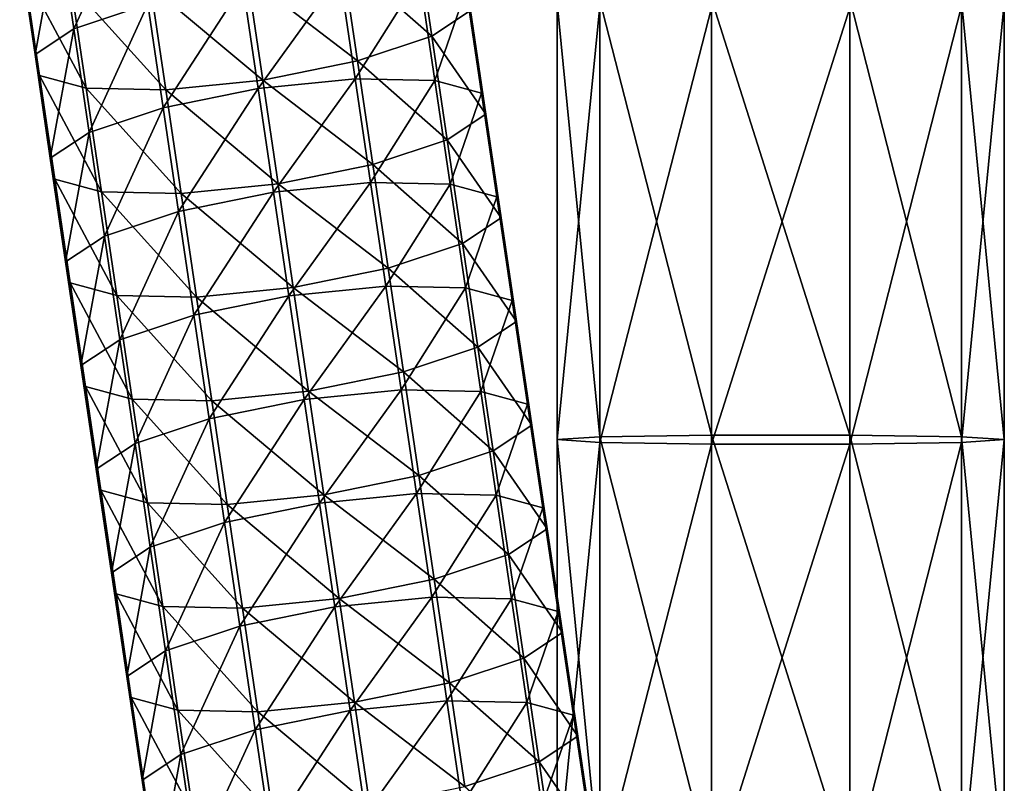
# Model space of a CAD drawing. Header units: millimetres. Extents: x -280 to 280, y 0 to 824.
# Tile 11 of 185: x 167 to 255, y 137 to 206. Entities that reach past the tile are written whole.
import ezdxf

# ---------------------------------------------------------------- set-up
doc = ezdxf.new("R2010")
doc.units = ezdxf.units.MM
doc.header["$LTSCALE"] = 101.851852
for name, color, linetype in [('13', 7, 'CONTINUOUS'), ('14', 7, 'CONTINUOUS'), ('26', 7, 'CONTINUOUS'), ('27', 7, 'CONTINUOUS')]:
    doc.layers.add(name, color=color, linetype=linetype)

msp = doc.modelspace()

# ---------------------------------------------------------------- linework, layer by layer
at = {"layer": '13', "linetype": 'Continuous'}
for points in [[(215, 206.968, -4.312), (218.82, 206.723, -16.066), (215, 167.972, -3.5), (215, 206.968, -4.312)], [(251.181, 206.723, -16.064), (255, 206.968, -4.311), (251.181, 167.727, -15.252), (251.181, 206.723, -16.064)], [(255, 206.968, -4.311), (255, 167.972, -3.499), (251.181, 167.727, -15.252), (255, 206.968, -4.311)], [(215, 167.972, -3.5), (218.82, 206.723, -16.066), (218.82, 167.727, -15.253), (215, 167.972, -3.5)], [(218.82, 206.723, -16.066), (228.82, 206.571, -23.329), (218.82, 167.727, -15.253), (218.82, 206.723, -16.066)], [(218.82, 167.727, -15.253), (228.82, 206.571, -23.329), (228.82, 167.576, -22.517), (218.82, 167.727, -15.253)], [(228.82, 206.571, -23.329), (241.181, 206.571, -23.329), (228.82, 167.576, -22.517), (228.82, 206.571, -23.329)], [(228.82, 167.576, -22.517), (241.181, 206.571, -23.329), (241.181, 167.576, -22.516), (228.82, 167.576, -22.517)], [(241.181, 206.571, -23.329), (251.181, 206.723, -16.064), (241.181, 167.576, -22.516), (241.181, 206.571, -23.329)], [(241.181, 167.576, -22.516), (251.181, 206.723, -16.064), (251.181, 167.727, -15.252), (241.181, 167.576, -22.516)], [(215, 167.972, -3.5), (218.82, 167.727, -15.253), (215, 128.977, -2.688), (215, 167.972, -3.5)], [(215, 128.977, -2.688), (218.82, 167.727, -15.253), (218.82, 128.732, -14.441), (215, 128.977, -2.688)], [(218.82, 167.727, -15.253), (228.82, 167.576, -22.517), (218.82, 128.732, -14.441), (218.82, 167.727, -15.253)], [(218.82, 128.732, -14.441), (228.82, 167.576, -22.517), (228.82, 128.581, -21.704), (218.82, 128.732, -14.441)], [(228.82, 167.576, -22.517), (241.181, 167.576, -22.516), (228.82, 128.581, -21.704), (228.82, 167.576, -22.517)], [(228.82, 128.581, -21.704), (241.181, 167.576, -22.516), (241.181, 128.581, -21.704), (228.82, 128.581, -21.704)], [(241.181, 167.576, -22.516), (251.181, 167.727, -15.252), (241.181, 128.581, -21.704), (241.181, 167.576, -22.516)], [(241.181, 128.581, -21.704), (251.181, 167.727, -15.252), (251.181, 128.732, -14.44), (241.181, 128.581, -21.704)], [(251.181, 167.727, -15.252), (255, 167.972, -3.499), (251.181, 128.732, -14.44), (251.181, 167.727, -15.252)], [(255, 167.972, -3.499), (255, 128.977, -2.686), (251.181, 128.732, -14.44), (255, 167.972, -3.499)]]:
    msp.add_3dface(points, dxfattribs=at)
at = {"layer": '14', "linetype": 'Continuous'}
for points in [[(218.819, 207.212, 7.441), (215, 206.968, -4.312), (218.819, 168.217, 8.253), (218.819, 207.212, 7.441)], [(215, 206.968, -4.312), (215, 167.972, -3.5), (218.819, 168.217, 8.253), (215, 206.968, -4.312)], [(228.819, 207.364, 14.705), (218.819, 207.212, 7.441), (228.819, 168.368, 15.517), (228.819, 207.364, 14.705)], [(228.819, 168.368, 15.517), (218.819, 207.212, 7.441), (218.819, 168.217, 8.253), (228.819, 168.368, 15.517)], [(241.18, 207.364, 14.705), (228.819, 207.364, 14.705), (241.18, 168.368, 15.518), (241.18, 207.364, 14.705)], [(241.18, 168.368, 15.518), (228.819, 207.364, 14.705), (228.819, 168.368, 15.517), (241.18, 168.368, 15.518)], [(251.18, 207.212, 7.442), (241.18, 207.364, 14.705), (251.18, 168.217, 8.254), (251.18, 207.212, 7.442)], [(251.18, 168.217, 8.254), (241.18, 207.364, 14.705), (241.18, 168.368, 15.518), (251.18, 168.217, 8.254)], [(255, 167.972, -3.499), (255, 206.968, -4.311), (251.18, 207.212, 7.442), (255, 167.972, -3.499)], [(255, 167.972, -3.499), (251.18, 207.212, 7.442), (251.18, 168.217, 8.254), (255, 167.972, -3.499)], [(218.819, 168.217, 8.253), (215, 167.972, -3.5), (218.819, 129.222, 9.066), (218.819, 168.217, 8.253)], [(228.819, 168.368, 15.517), (218.819, 168.217, 8.253), (228.819, 129.373, 16.33), (228.819, 168.368, 15.517)], [(228.819, 129.373, 16.33), (218.819, 168.217, 8.253), (218.819, 129.222, 9.066), (228.819, 129.373, 16.33)], [(241.18, 168.368, 15.518), (228.819, 168.368, 15.517), (241.18, 129.373, 16.33), (241.18, 168.368, 15.518)], [(241.18, 129.373, 16.33), (228.819, 168.368, 15.517), (228.819, 129.373, 16.33), (241.18, 129.373, 16.33)], [(251.18, 168.217, 8.254), (241.18, 168.368, 15.518), (251.18, 129.222, 9.067), (251.18, 168.217, 8.254)], [(251.18, 129.222, 9.067), (241.18, 168.368, 15.518), (241.18, 129.373, 16.33), (251.18, 129.222, 9.067)], [(255, 128.977, -2.686), (255, 167.972, -3.499), (251.18, 168.217, 8.254), (255, 128.977, -2.686)], [(255, 128.977, -2.686), (251.18, 168.217, 8.254), (251.18, 129.222, 9.067), (255, 128.977, -2.686)], [(215, 167.972, -3.5), (215, 128.977, -2.688), (218.819, 129.222, 9.066), (215, 167.972, -3.5)]]:
    msp.add_3dface(points, dxfattribs=at)
at = {"layer": '26', "linetype": 'Continuous'}
for points in [[(195.791, 211.09, -409.54), (203.796, 204.042, -417.124), (202.426, 213.307, -415.043), (195.791, 211.09, -409.54)], [(203.796, 204.042, -417.124), (207.259, 206.322, -425), (202.426, 213.307, -415.043), (203.796, 204.042, -417.124)], [(187.299, 209.376, -407.498), (197.161, 201.824, -411.621), (195.791, 211.09, -409.54), (187.299, 209.376, -407.498)], [(197.161, 201.824, -411.621), (203.796, 204.042, -417.124), (195.791, 211.09, -409.54), (197.161, 201.824, -411.621)], [(178.631, 208.504, -409.324), (188.669, 200.11, -409.579), (187.299, 209.376, -407.498), (178.631, 208.504, -409.324)], [(188.669, 200.11, -409.579), (197.161, 201.824, -411.621), (187.299, 209.376, -407.498), (188.669, 200.11, -409.579)], [(196.934, 200.223, -448.88), (195.564, 209.489, -446.799), (202.69, 209.346, -441.468), (196.934, 200.223, -448.88)], [(204.061, 200.08, -443.549), (196.934, 200.223, -448.88), (202.69, 209.346, -441.468), (204.061, 200.08, -443.549)], [(206.864, 208.215, -433.688), (204.061, 200.08, -443.549), (202.69, 209.346, -441.468), (206.864, 208.215, -433.688)], [(180.001, 199.239, -411.405), (188.669, 200.11, -409.579), (178.631, 208.504, -409.324), (180.001, 199.239, -411.405)], [(208.234, 198.95, -435.769), (204.061, 200.08, -443.549), (206.864, 208.215, -433.688), (208.234, 198.95, -435.769)], [(207.259, 206.322, -425), (208.234, 198.95, -435.769), (206.864, 208.215, -433.688), (207.259, 206.322, -425)], [(203.796, 204.042, -417.124), (208.629, 197.057, -427.081), (207.259, 206.322, -425), (203.796, 204.042, -417.124)], [(208.629, 197.057, -427.081), (208.234, 198.95, -435.769), (207.259, 206.322, -425), (208.629, 197.057, -427.081)], [(197.161, 201.824, -411.621), (205.166, 194.776, -419.205), (203.796, 204.042, -417.124), (197.161, 201.824, -411.621)], [(205.166, 194.776, -419.205), (208.629, 197.057, -427.081), (203.796, 204.042, -417.124), (205.166, 194.776, -419.205)], [(188.669, 200.11, -409.579), (198.531, 192.559, -413.701), (197.161, 201.824, -411.621), (188.669, 200.11, -409.579)], [(198.531, 192.559, -413.701), (205.166, 194.776, -419.205), (197.161, 201.824, -411.621), (198.531, 192.559, -413.701)], [(180.001, 199.239, -411.405), (190.039, 190.845, -411.66), (188.669, 200.11, -409.579), (180.001, 199.239, -411.405)], [(190.039, 190.845, -411.66), (198.531, 192.559, -413.701), (188.669, 200.11, -409.579), (190.039, 190.845, -411.66)], [(198.304, 190.958, -450.961), (196.934, 200.223, -448.88), (204.061, 200.08, -443.549), (198.304, 190.958, -450.961)], [(205.431, 190.814, -445.63), (198.304, 190.958, -450.961), (204.061, 200.08, -443.549), (205.431, 190.814, -445.63)], [(208.234, 198.95, -435.769), (205.431, 190.814, -445.63), (204.061, 200.08, -443.549), (208.234, 198.95, -435.769)], [(181.371, 189.973, -413.486), (190.039, 190.845, -411.66), (180.001, 199.239, -411.405), (181.371, 189.973, -413.486)], [(209.604, 189.684, -437.85), (205.431, 190.814, -445.63), (208.234, 198.95, -435.769), (209.604, 189.684, -437.85)], [(208.629, 197.057, -427.081), (209.604, 189.684, -437.85), (208.234, 198.95, -435.769), (208.629, 197.057, -427.081)], [(205.166, 194.776, -419.205), (209.999, 187.791, -429.162), (208.629, 197.057, -427.081), (205.166, 194.776, -419.205)], [(209.999, 187.791, -429.162), (209.604, 189.684, -437.85), (208.629, 197.057, -427.081), (209.999, 187.791, -429.162)], [(198.531, 192.559, -413.701), (206.536, 185.51, -421.286), (205.166, 194.776, -419.205), (198.531, 192.559, -413.701)], [(206.536, 185.51, -421.286), (209.999, 187.791, -429.162), (205.166, 194.776, -419.205), (206.536, 185.51, -421.286)], [(190.039, 190.845, -411.66), (199.901, 183.293, -415.782), (198.531, 192.559, -413.701), (190.039, 190.845, -411.66)], [(199.901, 183.293, -415.782), (206.536, 185.51, -421.286), (198.531, 192.559, -413.701), (199.901, 183.293, -415.782)], [(181.371, 189.973, -413.486), (191.409, 181.579, -413.741), (190.039, 190.845, -411.66), (181.371, 189.973, -413.486)], [(191.409, 181.579, -413.741), (199.901, 183.293, -415.782), (190.039, 190.845, -411.66), (191.409, 181.579, -413.741)], [(199.674, 181.692, -453.041), (198.304, 190.958, -450.961), (205.431, 190.814, -445.63), (199.674, 181.692, -453.041)], [(206.801, 181.549, -447.711), (199.674, 181.692, -453.041), (205.431, 190.814, -445.63), (206.801, 181.549, -447.711)], [(209.604, 189.684, -437.85), (206.801, 181.549, -447.711), (205.431, 190.814, -445.63), (209.604, 189.684, -437.85)], [(182.741, 180.707, -415.567), (191.409, 181.579, -413.741), (181.371, 189.973, -413.486), (182.741, 180.707, -415.567)], [(210.975, 180.419, -439.931), (206.801, 181.549, -447.711), (209.604, 189.684, -437.85), (210.975, 180.419, -439.931)], [(209.999, 187.791, -429.162), (210.975, 180.419, -439.931), (209.604, 189.684, -437.85), (209.999, 187.791, -429.162)], [(206.536, 185.51, -421.286), (211.369, 178.526, -431.243), (209.999, 187.791, -429.162), (206.536, 185.51, -421.286)], [(211.369, 178.526, -431.243), (210.975, 180.419, -439.931), (209.999, 187.791, -429.162), (211.369, 178.526, -431.243)], [(199.901, 183.293, -415.782), (207.906, 176.245, -423.367), (206.536, 185.51, -421.286), (199.901, 183.293, -415.782)], [(207.906, 176.245, -423.367), (211.369, 178.526, -431.243), (206.536, 185.51, -421.286), (207.906, 176.245, -423.367)], [(191.409, 181.579, -413.741), (201.271, 174.028, -417.863), (199.901, 183.293, -415.782), (191.409, 181.579, -413.741)], [(201.271, 174.028, -417.863), (207.906, 176.245, -423.367), (199.901, 183.293, -415.782), (201.271, 174.028, -417.863)], [(182.741, 180.707, -415.567), (192.779, 172.314, -415.822), (191.409, 181.579, -413.741), (182.741, 180.707, -415.567)], [(192.779, 172.314, -415.822), (201.271, 174.028, -417.863), (191.409, 181.579, -413.741), (192.779, 172.314, -415.822)], [(201.044, 172.427, -455.122), (199.674, 181.692, -453.041), (206.801, 181.549, -447.711), (201.044, 172.427, -455.122)], [(208.171, 172.283, -449.792), (201.044, 172.427, -455.122), (206.801, 181.549, -447.711), (208.171, 172.283, -449.792)], [(210.975, 180.419, -439.931), (208.171, 172.283, -449.792), (206.801, 181.549, -447.711), (210.975, 180.419, -439.931)], [(184.111, 171.442, -417.648), (192.779, 172.314, -415.822), (182.741, 180.707, -415.567), (184.111, 171.442, -417.648)], [(212.345, 171.153, -442.012), (208.171, 172.283, -449.792), (210.975, 180.419, -439.931), (212.345, 171.153, -442.012)], [(211.369, 178.526, -431.243), (212.345, 171.153, -442.012), (210.975, 180.419, -439.931), (211.369, 178.526, -431.243)], [(207.906, 176.245, -423.367), (212.739, 169.26, -433.324), (211.369, 178.526, -431.243), (207.906, 176.245, -423.367)], [(212.739, 169.26, -433.324), (212.345, 171.153, -442.012), (211.369, 178.526, -431.243), (212.739, 169.26, -433.324)], [(201.271, 174.028, -417.863), (209.276, 166.979, -425.448), (207.906, 176.245, -423.367), (201.271, 174.028, -417.863)], [(209.276, 166.979, -425.448), (212.739, 169.26, -433.324), (207.906, 176.245, -423.367), (209.276, 166.979, -425.448)], [(192.779, 172.314, -415.822), (202.641, 164.762, -419.944), (201.271, 174.028, -417.863), (192.779, 172.314, -415.822)], [(202.641, 164.762, -419.944), (209.276, 166.979, -425.448), (201.271, 174.028, -417.863), (202.641, 164.762, -419.944)], [(184.111, 171.442, -417.648), (194.149, 163.048, -417.903), (192.779, 172.314, -415.822), (184.111, 171.442, -417.648)], [(194.149, 163.048, -417.903), (202.641, 164.762, -419.944), (192.779, 172.314, -415.822), (194.149, 163.048, -417.903)], [(202.414, 163.161, -457.203), (201.044, 172.427, -455.122), (208.171, 172.283, -449.792), (202.414, 163.161, -457.203)], [(209.541, 163.018, -451.873), (202.414, 163.161, -457.203), (208.171, 172.283, -449.792), (209.541, 163.018, -451.873)], [(212.345, 171.153, -442.012), (209.541, 163.018, -451.873), (208.171, 172.283, -449.792), (212.345, 171.153, -442.012)], [(185.481, 162.176, -419.729), (194.149, 163.048, -417.903), (184.111, 171.442, -417.648), (185.481, 162.176, -419.729)], [(213.715, 161.888, -444.093), (209.541, 163.018, -451.873), (212.345, 171.153, -442.012), (213.715, 161.888, -444.093)], [(212.739, 169.26, -433.324), (213.715, 161.888, -444.093), (212.345, 171.153, -442.012), (212.739, 169.26, -433.324)], [(209.276, 166.979, -425.448), (214.109, 159.995, -435.405), (212.739, 169.26, -433.324), (209.276, 166.979, -425.448)], [(214.109, 159.995, -435.405), (213.715, 161.888, -444.093), (212.739, 169.26, -433.324), (214.109, 159.995, -435.405)], [(202.641, 164.762, -419.944), (210.646, 157.714, -427.529), (209.276, 166.979, -425.448), (202.641, 164.762, -419.944)], [(210.646, 157.714, -427.529), (214.109, 159.995, -435.405), (209.276, 166.979, -425.448), (210.646, 157.714, -427.529)], [(194.149, 163.048, -417.903), (204.011, 155.497, -422.025), (202.641, 164.762, -419.944), (194.149, 163.048, -417.903)], [(204.011, 155.497, -422.025), (210.646, 157.714, -427.529), (202.641, 164.762, -419.944), (204.011, 155.497, -422.025)], [(185.481, 162.176, -419.729), (195.519, 153.782, -419.984), (194.149, 163.048, -417.903), (185.481, 162.176, -419.729)], [(195.519, 153.782, -419.984), (204.011, 155.497, -422.025), (194.149, 163.048, -417.903), (195.519, 153.782, -419.984)], [(203.784, 153.895, -459.284), (202.414, 163.161, -457.203), (209.541, 163.018, -451.873), (203.784, 153.895, -459.284)], [(210.911, 153.752, -453.954), (203.784, 153.895, -459.284), (209.541, 163.018, -451.873), (210.911, 153.752, -453.954)], [(213.715, 161.888, -444.093), (210.911, 153.752, -453.954), (209.541, 163.018, -451.873), (213.715, 161.888, -444.093)], [(186.851, 152.911, -421.81), (195.519, 153.782, -419.984), (185.481, 162.176, -419.729), (186.851, 152.911, -421.81)], [(215.085, 152.622, -446.174), (210.911, 153.752, -453.954), (213.715, 161.888, -444.093), (215.085, 152.622, -446.174)], [(214.109, 159.995, -435.405), (215.085, 152.622, -446.174), (213.715, 161.888, -444.093), (214.109, 159.995, -435.405)], [(210.646, 157.714, -427.529), (215.479, 150.729, -437.486), (214.109, 159.995, -435.405), (210.646, 157.714, -427.529)], [(215.479, 150.729, -437.486), (215.085, 152.622, -446.174), (214.109, 159.995, -435.405), (215.479, 150.729, -437.486)], [(204.011, 155.497, -422.025), (212.016, 148.448, -429.61), (210.646, 157.714, -427.529), (204.011, 155.497, -422.025)], [(212.016, 148.448, -429.61), (215.479, 150.729, -437.486), (210.646, 157.714, -427.529), (212.016, 148.448, -429.61)], [(195.519, 153.782, -419.984), (205.381, 146.231, -424.106), (204.011, 155.497, -422.025), (195.519, 153.782, -419.984)], [(205.381, 146.231, -424.106), (212.016, 148.448, -429.61), (204.011, 155.497, -422.025), (205.381, 146.231, -424.106)], [(186.851, 152.911, -421.81), (196.889, 144.517, -422.065), (195.519, 153.782, -419.984), (186.851, 152.911, -421.81)], [(196.889, 144.517, -422.065), (205.381, 146.231, -424.106), (195.519, 153.782, -419.984), (196.889, 144.517, -422.065)], [(205.154, 144.63, -461.365), (203.784, 153.895, -459.284), (210.911, 153.752, -453.954), (205.154, 144.63, -461.365)], [(212.281, 144.486, -456.035), (205.154, 144.63, -461.365), (210.911, 153.752, -453.954), (212.281, 144.486, -456.035)], [(215.085, 152.622, -446.174), (212.281, 144.486, -456.035), (210.911, 153.752, -453.954), (215.085, 152.622, -446.174)], [(188.221, 143.645, -423.891), (196.889, 144.517, -422.065), (186.851, 152.911, -421.81), (188.221, 143.645, -423.891)], [(216.455, 143.356, -448.255), (212.281, 144.486, -456.035), (215.085, 152.622, -446.174), (216.455, 143.356, -448.255)], [(215.479, 150.729, -437.486), (216.455, 143.356, -448.255), (215.085, 152.622, -446.174), (215.479, 150.729, -437.486)], [(212.016, 148.448, -429.61), (216.849, 141.463, -439.567), (215.479, 150.729, -437.486), (212.016, 148.448, -429.61)], [(216.849, 141.463, -439.567), (216.455, 143.356, -448.255), (215.479, 150.729, -437.486), (216.849, 141.463, -439.567)], [(205.381, 146.231, -424.106), (213.386, 139.182, -431.691), (212.016, 148.448, -429.61), (205.381, 146.231, -424.106)], [(213.386, 139.182, -431.691), (216.849, 141.463, -439.567), (212.016, 148.448, -429.61), (213.386, 139.182, -431.691)], [(196.889, 144.517, -422.065), (206.751, 136.965, -426.187), (205.381, 146.231, -424.106), (196.889, 144.517, -422.065)], [(206.751, 136.965, -426.187), (213.386, 139.182, -431.691), (205.381, 146.231, -424.106), (206.751, 136.965, -426.187)], [(188.221, 143.645, -423.891), (198.259, 135.251, -424.146), (196.889, 144.517, -422.065), (188.221, 143.645, -423.891)], [(198.259, 135.251, -424.146), (206.751, 136.965, -426.187), (196.889, 144.517, -422.065), (198.259, 135.251, -424.146)], [(206.524, 135.364, -463.446), (205.154, 144.63, -461.365), (212.281, 144.486, -456.035), (206.524, 135.364, -463.446)], [(213.651, 135.221, -458.116), (206.524, 135.364, -463.446), (212.281, 144.486, -456.035), (213.651, 135.221, -458.116)], [(216.455, 143.356, -448.255), (213.651, 135.221, -458.116), (212.281, 144.486, -456.035), (216.455, 143.356, -448.255)], [(189.591, 134.38, -425.972), (198.259, 135.251, -424.146), (188.221, 143.645, -423.891), (189.591, 134.38, -425.972)], [(217.825, 134.091, -450.336), (213.651, 135.221, -458.116), (216.455, 143.356, -448.255), (217.825, 134.091, -450.336)], [(216.849, 141.463, -439.567), (217.825, 134.091, -450.336), (216.455, 143.356, -448.255), (216.849, 141.463, -439.567)], [(213.386, 139.182, -431.691), (218.219, 132.198, -441.648), (216.849, 141.463, -439.567), (213.386, 139.182, -431.691)], [(218.219, 132.198, -441.648), (217.825, 134.091, -450.336), (216.849, 141.463, -439.567), (218.219, 132.198, -441.648)], [(206.751, 136.965, -426.187), (214.756, 129.917, -433.772), (213.386, 139.182, -431.691), (206.751, 136.965, -426.187)], [(214.756, 129.917, -433.772), (218.219, 132.198, -441.648), (213.386, 139.182, -431.691), (214.756, 129.917, -433.772)]]:
    msp.add_3dface(points, dxfattribs=at)
at = {"layer": '27', "linetype": 'Continuous'}
for points in [[(177.033, 216.169, -444.502), (171.769, 204.686, -441.079), (170.399, 213.952, -438.998), (177.033, 216.169, -444.502)], [(178.404, 206.903, -446.583), (171.769, 204.686, -441.079), (177.033, 216.169, -444.502), (178.404, 206.903, -446.583)], [(170.399, 213.952, -438.998), (168.306, 202.405, -433.203), (166.936, 211.671, -431.122), (170.399, 213.952, -438.998)], [(171.769, 204.686, -441.079), (168.306, 202.405, -433.203), (170.399, 213.952, -438.998), (171.769, 204.686, -441.079)], [(168.306, 202.405, -433.203), (168.7, 200.512, -424.515), (166.936, 211.671, -431.122), (168.306, 202.405, -433.203)], [(166.936, 211.671, -431.122), (168.7, 200.512, -424.515), (167.33, 209.778, -422.434), (166.936, 211.671, -431.122)], [(168.7, 200.512, -424.515), (172.874, 199.382, -416.735), (167.33, 209.778, -422.434), (168.7, 200.512, -424.515)], [(167.33, 209.778, -422.434), (172.874, 199.382, -416.735), (171.504, 208.648, -414.654), (167.33, 209.778, -422.434)], [(195.564, 209.489, -446.799), (188.266, 199.352, -450.705), (186.896, 208.617, -448.624), (195.564, 209.489, -446.799)], [(195.564, 209.489, -446.799), (196.934, 200.223, -448.88), (188.266, 199.352, -450.705), (195.564, 209.489, -446.799)], [(180.001, 199.239, -411.405), (178.631, 208.504, -409.324), (171.504, 208.648, -414.654), (180.001, 199.239, -411.405)], [(172.874, 199.382, -416.735), (180.001, 199.239, -411.405), (171.504, 208.648, -414.654), (172.874, 199.382, -416.735)], [(186.896, 208.617, -448.624), (179.774, 197.638, -448.664), (178.404, 206.903, -446.583), (186.896, 208.617, -448.624)], [(188.266, 199.352, -450.705), (179.774, 197.638, -448.664), (186.896, 208.617, -448.624), (188.266, 199.352, -450.705)], [(178.404, 206.903, -446.583), (173.139, 195.42, -443.16), (171.769, 204.686, -441.079), (178.404, 206.903, -446.583)], [(179.774, 197.638, -448.664), (173.139, 195.42, -443.16), (178.404, 206.903, -446.583), (179.774, 197.638, -448.664)], [(171.769, 204.686, -441.079), (169.676, 193.14, -435.284), (168.306, 202.405, -433.203), (171.769, 204.686, -441.079)], [(173.139, 195.42, -443.16), (169.676, 193.14, -435.284), (171.769, 204.686, -441.079), (173.139, 195.42, -443.16)], [(169.676, 193.14, -435.284), (170.07, 191.247, -426.596), (168.306, 202.405, -433.203), (169.676, 193.14, -435.284)], [(168.306, 202.405, -433.203), (170.07, 191.247, -426.596), (168.7, 200.512, -424.515), (168.306, 202.405, -433.203)], [(170.07, 191.247, -426.596), (174.244, 190.116, -418.816), (168.7, 200.512, -424.515), (170.07, 191.247, -426.596)], [(168.7, 200.512, -424.515), (174.244, 190.116, -418.816), (172.874, 199.382, -416.735), (168.7, 200.512, -424.515)], [(196.934, 200.223, -448.88), (189.636, 190.086, -452.786), (188.266, 199.352, -450.705), (196.934, 200.223, -448.88)], [(196.934, 200.223, -448.88), (198.304, 190.958, -450.961), (189.636, 190.086, -452.786), (196.934, 200.223, -448.88)], [(181.371, 189.973, -413.486), (180.001, 199.239, -411.405), (172.874, 199.382, -416.735), (181.371, 189.973, -413.486)], [(174.244, 190.116, -418.816), (181.371, 189.973, -413.486), (172.874, 199.382, -416.735), (174.244, 190.116, -418.816)], [(188.266, 199.352, -450.705), (181.144, 188.372, -450.745), (179.774, 197.638, -448.664), (188.266, 199.352, -450.705)], [(189.636, 190.086, -452.786), (181.144, 188.372, -450.745), (188.266, 199.352, -450.705), (189.636, 190.086, -452.786)], [(179.774, 197.638, -448.664), (174.509, 186.155, -445.241), (173.139, 195.42, -443.16), (179.774, 197.638, -448.664)], [(181.144, 188.372, -450.745), (174.509, 186.155, -445.241), (179.774, 197.638, -448.664), (181.144, 188.372, -450.745)], [(173.139, 195.42, -443.16), (171.046, 183.874, -437.365), (169.676, 193.14, -435.284), (173.139, 195.42, -443.16)], [(174.509, 186.155, -445.241), (171.046, 183.874, -437.365), (173.139, 195.42, -443.16), (174.509, 186.155, -445.241)], [(171.046, 183.874, -437.365), (171.44, 181.981, -428.677), (169.676, 193.14, -435.284), (171.046, 183.874, -437.365)], [(169.676, 193.14, -435.284), (171.44, 181.981, -428.677), (170.07, 191.247, -426.596), (169.676, 193.14, -435.284)], [(171.44, 181.981, -428.677), (175.614, 180.851, -420.897), (170.07, 191.247, -426.596), (171.44, 181.981, -428.677)], [(170.07, 191.247, -426.596), (175.614, 180.851, -420.897), (174.244, 190.116, -418.816), (170.07, 191.247, -426.596)], [(198.304, 190.958, -450.961), (191.006, 180.821, -454.867), (189.636, 190.086, -452.786), (198.304, 190.958, -450.961)], [(198.304, 190.958, -450.961), (199.674, 181.692, -453.041), (191.006, 180.821, -454.867), (198.304, 190.958, -450.961)], [(182.741, 180.707, -415.567), (181.371, 189.973, -413.486), (174.244, 190.116, -418.816), (182.741, 180.707, -415.567)], [(175.614, 180.851, -420.897), (182.741, 180.707, -415.567), (174.244, 190.116, -418.816), (175.614, 180.851, -420.897)], [(189.636, 190.086, -452.786), (182.514, 179.106, -452.826), (181.144, 188.372, -450.745), (189.636, 190.086, -452.786)], [(191.006, 180.821, -454.867), (182.514, 179.106, -452.826), (189.636, 190.086, -452.786), (191.006, 180.821, -454.867)], [(181.144, 188.372, -450.745), (175.879, 176.889, -447.322), (174.509, 186.155, -445.241), (181.144, 188.372, -450.745)], [(182.514, 179.106, -452.826), (175.879, 176.889, -447.322), (181.144, 188.372, -450.745), (182.514, 179.106, -452.826)], [(174.509, 186.155, -445.241), (172.416, 174.608, -439.446), (171.046, 183.874, -437.365), (174.509, 186.155, -445.241)], [(175.879, 176.889, -447.322), (172.416, 174.608, -439.446), (174.509, 186.155, -445.241), (175.879, 176.889, -447.322)], [(172.416, 174.608, -439.446), (172.81, 172.715, -430.758), (171.046, 183.874, -437.365), (172.416, 174.608, -439.446)], [(171.046, 183.874, -437.365), (172.81, 172.715, -430.758), (171.44, 181.981, -428.677), (171.046, 183.874, -437.365)], [(172.81, 172.715, -430.758), (176.984, 171.585, -422.978), (171.44, 181.981, -428.677), (172.81, 172.715, -430.758)], [(171.44, 181.981, -428.677), (176.984, 171.585, -422.978), (175.614, 180.851, -420.897), (171.44, 181.981, -428.677)], [(199.674, 181.692, -453.041), (192.376, 171.555, -456.948), (191.006, 180.821, -454.867), (199.674, 181.692, -453.041)], [(199.674, 181.692, -453.041), (201.044, 172.427, -455.122), (192.376, 171.555, -456.948), (199.674, 181.692, -453.041)], [(184.111, 171.442, -417.648), (182.741, 180.707, -415.567), (175.614, 180.851, -420.897), (184.111, 171.442, -417.648)], [(176.984, 171.585, -422.978), (184.111, 171.442, -417.648), (175.614, 180.851, -420.897), (176.984, 171.585, -422.978)], [(191.006, 180.821, -454.867), (183.884, 169.841, -454.907), (182.514, 179.106, -452.826), (191.006, 180.821, -454.867)], [(192.376, 171.555, -456.948), (183.884, 169.841, -454.907), (191.006, 180.821, -454.867), (192.376, 171.555, -456.948)], [(182.514, 179.106, -452.826), (177.249, 167.624, -449.403), (175.879, 176.889, -447.322), (182.514, 179.106, -452.826)], [(183.884, 169.841, -454.907), (177.249, 167.624, -449.403), (182.514, 179.106, -452.826), (183.884, 169.841, -454.907)], [(175.879, 176.889, -447.322), (173.786, 165.343, -441.527), (172.416, 174.608, -439.446), (175.879, 176.889, -447.322)], [(177.249, 167.624, -449.403), (173.786, 165.343, -441.527), (175.879, 176.889, -447.322), (177.249, 167.624, -449.403)], [(173.786, 165.343, -441.527), (174.18, 163.45, -432.839), (172.416, 174.608, -439.446), (173.786, 165.343, -441.527)], [(172.416, 174.608, -439.446), (174.18, 163.45, -432.839), (172.81, 172.715, -430.758), (172.416, 174.608, -439.446)], [(174.18, 163.45, -432.839), (178.354, 162.32, -425.059), (172.81, 172.715, -430.758), (174.18, 163.45, -432.839)], [(172.81, 172.715, -430.758), (178.354, 162.32, -425.059), (176.984, 171.585, -422.978), (172.81, 172.715, -430.758)], [(201.044, 172.427, -455.122), (193.746, 162.289, -459.029), (192.376, 171.555, -456.948), (201.044, 172.427, -455.122)], [(201.044, 172.427, -455.122), (202.414, 163.161, -457.203), (193.746, 162.289, -459.029), (201.044, 172.427, -455.122)], [(185.481, 162.176, -419.729), (184.111, 171.442, -417.648), (176.984, 171.585, -422.978), (185.481, 162.176, -419.729)], [(178.354, 162.32, -425.059), (185.481, 162.176, -419.729), (176.984, 171.585, -422.978), (178.354, 162.32, -425.059)], [(192.376, 171.555, -456.948), (185.254, 160.575, -456.988), (183.884, 169.841, -454.907), (192.376, 171.555, -456.948)], [(193.746, 162.289, -459.029), (185.254, 160.575, -456.988), (192.376, 171.555, -456.948), (193.746, 162.289, -459.029)], [(183.884, 169.841, -454.907), (178.619, 158.358, -451.484), (177.249, 167.624, -449.403), (183.884, 169.841, -454.907)], [(185.254, 160.575, -456.988), (178.619, 158.358, -451.484), (183.884, 169.841, -454.907), (185.254, 160.575, -456.988)], [(177.249, 167.624, -449.403), (175.156, 156.077, -443.608), (173.786, 165.343, -441.527), (177.249, 167.624, -449.403)], [(178.619, 158.358, -451.484), (175.156, 156.077, -443.608), (177.249, 167.624, -449.403), (178.619, 158.358, -451.484)], [(175.156, 156.077, -443.608), (175.55, 154.184, -434.92), (173.786, 165.343, -441.527), (175.156, 156.077, -443.608)], [(173.786, 165.343, -441.527), (175.55, 154.184, -434.92), (174.18, 163.45, -432.839), (173.786, 165.343, -441.527)], [(175.55, 154.184, -434.92), (179.724, 153.054, -427.14), (174.18, 163.45, -432.839), (175.55, 154.184, -434.92)], [(174.18, 163.45, -432.839), (179.724, 153.054, -427.14), (178.354, 162.32, -425.059), (174.18, 163.45, -432.839)], [(202.414, 163.161, -457.203), (195.116, 153.024, -461.11), (193.746, 162.289, -459.029), (202.414, 163.161, -457.203)], [(202.414, 163.161, -457.203), (203.784, 153.895, -459.284), (195.116, 153.024, -461.11), (202.414, 163.161, -457.203)], [(186.851, 152.911, -421.81), (185.481, 162.176, -419.729), (178.354, 162.32, -425.059), (186.851, 152.911, -421.81)], [(179.724, 153.054, -427.14), (186.851, 152.911, -421.81), (178.354, 162.32, -425.059), (179.724, 153.054, -427.14)], [(193.746, 162.289, -459.029), (186.624, 151.31, -459.069), (185.254, 160.575, -456.988), (193.746, 162.289, -459.029)], [(195.116, 153.024, -461.11), (186.624, 151.31, -459.069), (193.746, 162.289, -459.029), (195.116, 153.024, -461.11)], [(185.254, 160.575, -456.988), (179.989, 149.093, -453.565), (178.619, 158.358, -451.484), (185.254, 160.575, -456.988)], [(186.624, 151.31, -459.069), (179.989, 149.093, -453.565), (185.254, 160.575, -456.988), (186.624, 151.31, -459.069)], [(178.619, 158.358, -451.484), (176.526, 146.812, -445.689), (175.156, 156.077, -443.608), (178.619, 158.358, -451.484)], [(179.989, 149.093, -453.565), (176.526, 146.812, -445.689), (178.619, 158.358, -451.484), (179.989, 149.093, -453.565)], [(176.526, 146.812, -445.689), (176.92, 144.919, -437.001), (175.156, 156.077, -443.608), (176.526, 146.812, -445.689)], [(175.156, 156.077, -443.608), (176.92, 144.919, -437.001), (175.55, 154.184, -434.92), (175.156, 156.077, -443.608)], [(176.92, 144.919, -437.001), (181.094, 143.789, -429.221), (175.55, 154.184, -434.92), (176.92, 144.919, -437.001)], [(175.55, 154.184, -434.92), (181.094, 143.789, -429.221), (179.724, 153.054, -427.14), (175.55, 154.184, -434.92)], [(203.784, 153.895, -459.284), (196.486, 143.758, -463.191), (195.116, 153.024, -461.11), (203.784, 153.895, -459.284)], [(203.784, 153.895, -459.284), (205.154, 144.63, -461.365), (196.486, 143.758, -463.191), (203.784, 153.895, -459.284)], [(188.221, 143.645, -423.891), (186.851, 152.911, -421.81), (179.724, 153.054, -427.14), (188.221, 143.645, -423.891)], [(181.094, 143.789, -429.221), (188.221, 143.645, -423.891), (179.724, 153.054, -427.14), (181.094, 143.789, -429.221)], [(195.116, 153.024, -461.11), (187.994, 142.044, -461.15), (186.624, 151.31, -459.069), (195.116, 153.024, -461.11)], [(196.486, 143.758, -463.191), (187.994, 142.044, -461.15), (195.116, 153.024, -461.11), (196.486, 143.758, -463.191)], [(186.624, 151.31, -459.069), (181.359, 139.827, -455.646), (179.989, 149.093, -453.565), (186.624, 151.31, -459.069)], [(187.994, 142.044, -461.15), (181.359, 139.827, -455.646), (186.624, 151.31, -459.069), (187.994, 142.044, -461.15)], [(179.989, 149.093, -453.565), (177.896, 137.546, -447.77), (176.526, 146.812, -445.689), (179.989, 149.093, -453.565)], [(181.359, 139.827, -455.646), (177.896, 137.546, -447.77), (179.989, 149.093, -453.565), (181.359, 139.827, -455.646)], [(177.896, 137.546, -447.77), (178.29, 135.653, -439.082), (176.526, 146.812, -445.689), (177.896, 137.546, -447.77)], [(176.526, 146.812, -445.689), (178.29, 135.653, -439.082), (176.92, 144.919, -437.001), (176.526, 146.812, -445.689)], [(178.29, 135.653, -439.082), (182.464, 134.523, -431.302), (176.92, 144.919, -437.001), (178.29, 135.653, -439.082)], [(176.92, 144.919, -437.001), (182.464, 134.523, -431.302), (181.094, 143.789, -429.221), (176.92, 144.919, -437.001)], [(205.154, 144.63, -461.365), (197.856, 134.493, -465.272), (196.486, 143.758, -463.191), (205.154, 144.63, -461.365)], [(205.154, 144.63, -461.365), (206.524, 135.364, -463.446), (197.856, 134.493, -465.272), (205.154, 144.63, -461.365)], [(189.591, 134.38, -425.972), (188.221, 143.645, -423.891), (181.094, 143.789, -429.221), (189.591, 134.38, -425.972)], [(182.464, 134.523, -431.302), (189.591, 134.38, -425.972), (181.094, 143.789, -429.221), (182.464, 134.523, -431.302)], [(196.486, 143.758, -463.191), (189.364, 132.779, -463.231), (187.994, 142.044, -461.15), (196.486, 143.758, -463.191)], [(197.856, 134.493, -465.272), (189.364, 132.779, -463.231), (196.486, 143.758, -463.191), (197.856, 134.493, -465.272)], [(187.994, 142.044, -461.15), (182.729, 130.561, -457.727), (181.359, 139.827, -455.646), (187.994, 142.044, -461.15)], [(189.364, 132.779, -463.231), (182.729, 130.561, -457.727), (187.994, 142.044, -461.15), (189.364, 132.779, -463.231)], [(181.359, 139.827, -455.646), (179.266, 128.281, -449.851), (177.896, 137.546, -447.77), (181.359, 139.827, -455.646)], [(182.729, 130.561, -457.727), (179.266, 128.281, -449.851), (181.359, 139.827, -455.646), (182.729, 130.561, -457.727)], [(179.266, 128.281, -449.851), (179.66, 126.388, -441.163), (177.896, 137.546, -447.77), (179.266, 128.281, -449.851)], [(177.896, 137.546, -447.77), (179.66, 126.388, -441.163), (178.29, 135.653, -439.082), (177.896, 137.546, -447.77)]]:
    msp.add_3dface(points, dxfattribs=at)

doc.saveas('drawing.dxf')
